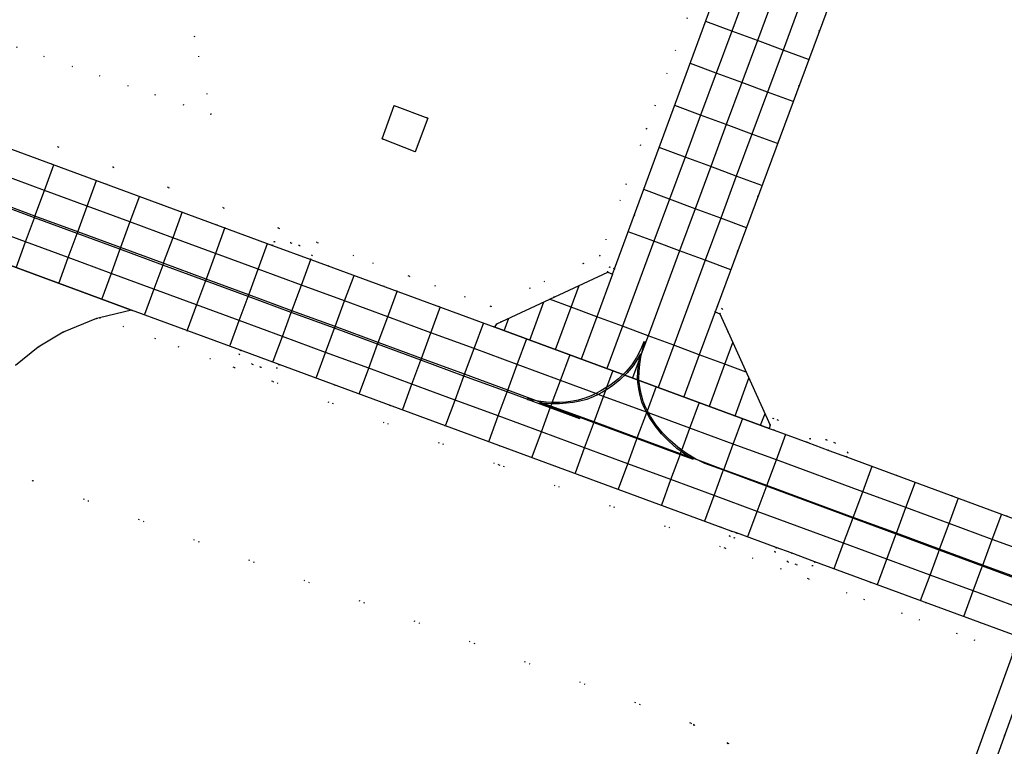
# Model space of a CAD drawing. Header units: metres. Extents: x 174791 to 179073, y 406431 to 409043.
# Tile 194 of 256: x 176715 to 176823, y 408166 to 408245. Entities that reach past the tile are written whole.
import ezdxf

# ---------------------------------------------------------------- set-up
doc = ezdxf.new("R2010")
doc.units = ezdxf.units.M
doc.linetypes.add('DOT', pattern=[6.35, 0, -6.35])
for name, color, linetype in [('terreindeelbegroeid', 254, 'DOT'), ('terreindeelonbegroeid', 254, 'DOT'), ('wegdeel_opstelplaats', 254, 'Continuous'), ('wegdeel_platform_vliegverkeer', 254, 'Continuous'), ('wegdeel_rijbaan', 254, 'Continuous'), ('wegdeel_rolbaan', 254, 'Continuous'), ('wegdeel_voetpad', 254, 'Continuous'), ('weginrichtingselement_markering_vliegtuigverharding', 254, 'Continuous'), ('weginrichtingselement_voeg_vliegtuigverharding', 254, 'Continuous')]:
    doc.layers.add(name, color=color, linetype=linetype)

msp = doc.modelspace()

# ---------------------------------------------------------------- linework, layer by layer
at = {"layer": 'terreindeelbegroeid'}
for points in [[(176705.214, 408282.074, 0), (176700.326, 408265.29, 0), (176731.908, 408253.062, 0), (176732.569, 408250, 0), (176735.791, 408235.078, 0), (176702.196, 408246.697, 0), (176666.779, 408260.553, 0), (176658.504, 408263.444, 0), (176660.425, 408268.69, 0), (176663.819, 408278.273, 0), (176669.262, 408295.557, 0)], [(176658.504, 408263.444, 0), (176666.779, 408260.553, 0), (176702.196, 408246.697, 0), (176735.791, 408235.078, 0), (176732.569, 408250, 0), (176731.908, 408253.062, 0), (176700.326, 408265.29, 0), (176705.214, 408282.074, 0), (176669.262, 408295.557, 0), (176663.819, 408278.273, 0), (176660.425, 408268.69, 0)], [(176754.547, 408232.385, 0), (176758.182, 408230.96, 0), (176759.543, 408234.677, 0), (176755.878, 408236.042, 0)], [(176792.495, 408166.069, 0), (176788.742, 408161.938, 0), (176785.802, 408164.457, 0), (176788.787, 408168.078, 0)]]:
    msp.add_polyline3d(points, close=True, dxfattribs=at)
for points in [[(176652.384, 408256.051, 0), (176743.202, 408222.581, 0), (176747.416, 408221.032, 0), (176757.505, 408217.316, 0), (176766.477, 408214.01, 0), (176776.628, 408218.73, 0), (176778.441, 408219.572, 0), (176783.569, 408233.5, 0), (176788.976, 408248.185, 0)], [(176788.976, 408248.185, 0), (176783.569, 408233.5, 0), (176778.441, 408219.572, 0), (176776.628, 408218.73, 0), (176766.477, 408214.01, 0), (176757.505, 408217.316, 0), (176747.416, 408221.032, 0), (176743.202, 408222.581, 0), (176652.384, 408256.051, 0)], [(176823.218, 408190.97, 0), (176805.502, 408197.498, 0), (176805.652, 408197.968, 0), (176804.227, 408199.054, 0), (176803.305, 408199.368, 0), (176801.48, 408199.503, 0), (176801.268, 408199.059, 0), (176797.581, 408200.418, 0), (176797.997, 408201.542, 0), (176797.434, 408201.75, 0), (176797.149, 408200.979, 0), (176792.528, 408211.177, 0), (176791.617, 408213.188, 0), (176791.895, 408213.721, 0), (176791.311, 408213.984, 0), (176804.652, 408250, 0), (176805.828, 408253.174, 0), (176807.703, 408252.48, 0), (176809.578, 408251.785, 0), (176810.413, 408254.039, 0), (176822.785, 408250, 0), (176837.481, 408245.202, 0)], [(176791.138, 408248.269, 0), (176780.039, 408218.124, 0), (176779.486, 408218.336, 0), (176779.298, 408217.765, 0), (176767.132, 408212.109, 0), (176766.903, 408211.722, 0), (176746.725, 408219.155, 0), (176746.87, 408219.603, 0), (176745.458, 408220.678, 0), (176744.537, 408220.992, 0), (176742.711, 408221.127, 0), (176742.51, 408220.704, 0), (176704.306, 408234.788, 0)], [(176823.747, 408175.861, 0), (176801.33, 408184.113, 0), (176792.178, 408187.482, 0), (176767.358, 408196.623, 0), (176742.539, 408205.764, 0), (176738.302, 408207.321, 0), (176723.517, 408212.768, 0), (176727.036, 408213.603, 0), (176738.993, 408209.198, 0), (176738.854, 408208.749, 0), (176740.28, 408207.664, 0), (176741.201, 408207.349, 0), (176743.027, 408207.215, 0), (176743.23, 408207.641, 0), (176792.869, 408189.359, 0), (176792.662, 408188.796, 0), (176793.225, 408188.589, 0), (176793.432, 408189.152, 0), (176797.785, 408187.549, 0), (176797.633, 408187.072, 0), (176799.058, 408185.987, 0), (176799.98, 408185.672, 0), (176801.805, 408185.538, 0), (176802.021, 408185.99, 0), (176824.427, 408177.738, 0)], [(176714.299, 408207.522, 0), (176716.802, 408209.519, 0), (176719.545, 408211.17, 0), (176723.192, 408212.691, 0), (176723.517, 408212.768, 0), (176738.302, 408207.321, 0), (176742.539, 408205.764, 0), (176767.358, 408196.623, 0), (176792.178, 408187.482, 0), (176801.33, 408184.113, 0), (176823.747, 408175.861, 0), (176817.199, 408157.801, 0)], [(176708.144, 408185.251, 0), (176716.201, 408194.92, 0), (176788.424, 408168.274, 0), (176788.787, 408168.078, 0), (176785.802, 408164.457, 0)], [(176802.24, 408160.789, 0), (176792.495, 408166.069, 0), (176788.787, 408168.078, 0), (176788.424, 408168.274, 0), (176716.201, 408194.92, 0), (176708.144, 408185.251, 0)], [(176820.656, 408160.816, 0), (176825.812, 408175.096, 0), (176840.006, 408169.83, 0), (176843.384, 408168.546, 0), (176847.587, 408166.969, 0), (176851.462, 408165.471, 0)], [(176788.742, 408161.938, 0), (176792.495, 408166.069, 0), (176802.24, 408160.789, 0)]]:
    msp.add_polyline3d(points, dxfattribs=at)
at = {"layer": 'terreindeelonbegroeid'}
for points in [[(176746.725, 408219.155, 0), (176742.51, 408220.704, 0), (176742.711, 408221.127, 0), (176744.537, 408220.992, 0), (176745.458, 408220.678, 0), (176746.87, 408219.603, 0)], [(176780.039, 408218.124, 0), (176779.832, 408217.561, 0), (176779.298, 408217.765, 0), (176779.486, 408218.336, 0)], [(176791.617, 408213.188, 0), (176791.102, 408213.42, 0), (176791.311, 408213.984, 0), (176791.895, 408213.721, 0)], [(176743.23, 408207.641, 0), (176743.027, 408207.215, 0), (176741.201, 408207.349, 0), (176740.28, 408207.664, 0), (176738.854, 408208.749, 0), (176738.993, 408209.198, 0)], [(176797.581, 408200.418, 0), (176797.018, 408200.625, 0), (176797.149, 408200.979, 0), (176797.434, 408201.75, 0), (176797.997, 408201.542, 0)], [(176805.502, 408197.498, 0), (176803.58, 408198.207, 0), (176801.268, 408199.059, 0), (176801.48, 408199.503, 0), (176803.305, 408199.368, 0), (176804.227, 408199.054, 0), (176805.652, 408197.968, 0)], [(176793.432, 408189.152, 0), (176793.225, 408188.589, 0), (176792.662, 408188.796, 0), (176792.869, 408189.359, 0)], [(176802.021, 408185.99, 0), (176801.805, 408185.538, 0), (176799.98, 408185.672, 0), (176799.058, 408185.987, 0), (176797.633, 408187.072, 0), (176797.785, 408187.549, 0), (176799.419, 408186.948, 0)]]:
    msp.add_polyline3d(points, close=True, dxfattribs=at)
at = {"layer": 'wegdeel_opstelplaats'}
msp.add_polyline3d([(176754.547, 408232.385, 0), (176755.878, 408236.042, 0), (176759.543, 408234.677, 0), (176758.182, 408230.96, 0)], close=True, dxfattribs=at)
at = {"layer": 'wegdeel_platform_vliegverkeer'}
msp.add_polyline3d([(176804.652, 408250, 0), (176791.311, 408213.984, 0), (176791.102, 408213.42, 0), (176791.617, 408213.188, 0), (176792.528, 408211.177, 0), (176797.149, 408200.979, 0), (176797.018, 408200.625, 0), (176766.903, 408211.722, 0), (176767.132, 408212.109, 0), (176779.298, 408217.765, 0), (176779.832, 408217.561, 0), (176780.039, 408218.124, 0), (176791.138, 408248.269, 0)], dxfattribs=at)
at = {"layer": 'wegdeel_rijbaan'}
msp.add_polyline3d([(176702.667, 408222.58, 0), (176727.036, 408213.603, 0), (176723.517, 408212.768, 0), (176723.192, 408212.691, 0), (176719.545, 408211.17, 0), (176716.802, 408209.519, 0), (176714.299, 408207.522, 0)], dxfattribs=at)
at = {"layer": 'wegdeel_rolbaan'}
for points in [[(176704.306, 408234.788, 0), (176742.51, 408220.704, 0), (176746.725, 408219.155, 0), (176766.903, 408211.722, 0), (176797.018, 408200.625, 0), (176797.581, 408200.418, 0), (176801.268, 408199.059, 0), (176803.58, 408198.207, 0), (176805.502, 408197.498, 0), (176823.218, 408190.97, 0), (176840.994, 408184.42, 0), (176841.488, 408184.238, 0), (176848.103, 408181.703, 0), (176850.868, 408180.663, 0), (176852.312, 408180.106, 0), (176859.35, 408177.393, 0), (176866.196, 408174.228, 0), (176868.197, 408173.198, 0), (176870.178, 408172.129, 0), (176876.978, 408168.066, 0), (176883.485, 408163.548, 0)], [(176858.38, 408164.688, 0), (176856.064, 408165.734, 0), (176852.204, 408167.328, 0), (176848.308, 408168.834, 0), (176846.685, 408169.432, 0), (176844.094, 408170.416, 0), (176837.33, 408172.986, 0), (176826.491, 408176.977, 0), (176824.427, 408177.738, 0), (176802.021, 408185.99, 0), (176799.419, 408186.948, 0), (176797.785, 408187.549, 0), (176793.432, 408189.152, 0), (176792.869, 408189.359, 0), (176743.23, 408207.641, 0), (176738.993, 408209.198, 0), (176727.036, 408213.603, 0), (176702.667, 408222.58, 0)]]:
    msp.add_polyline3d(points, dxfattribs=at)
at = {"layer": 'wegdeel_voetpad'}
msp.add_polyline3d([(176826.491, 408176.977, 0), (176825.812, 408175.096, 0), (176820.656, 408160.816, 0), (176819.297, 408157.054, 0), (176817.199, 408157.801, 0), (176823.747, 408175.861, 0), (176824.427, 408177.738, 0)], close=True, dxfattribs=at)
at = {"layer": 'weginrichtingselement_markering_vliegtuigverharding'}
for points in [[(176770.517, 408203.79, 0), (176768.263, 408204.62, 0), (176763.524, 408206.366, 0), (176758.786, 408208.112, 0), (176754.047, 408209.858, 0), (176749.309, 408211.604, 0), (176744.57, 408213.35, 0), (176739.831, 408215.096, 0), (176735.15, 408216.82, 0), (176730.458, 408218.549, 0), (176725.766, 408220.278, 0), (176721.064, 408222.01, 0), (176716.372, 408223.739, 0), (176711.68, 408225.467, 0)], [(176825.159, 408183.758, 0), (176820.42, 408185.503, 0), (176816.365, 408186.997, 0), (176815.682, 408187.25, 0), (176810.947, 408189.005, 0), (176806.211, 408190.759, 0), (176796.74, 408194.269, 0), (176794.462, 408195.113, 0), (176792.004, 408196.019, 0), (176789.977, 408196.766, 0), (176789.227, 408197.122, 0), (176788.963, 408197.248, 0), (176787.949, 408197.853, 0), (176787.435, 408198.225, 0), (176786.993, 408198.546, 0), (176786.102, 408199.32, 0), (176785.328, 408200.121, 0), (176784.626, 408200.986, 0), (176784.007, 408201.911, 0), (176783.786, 408202.323, 0), (176783.655, 408202.566, 0), (176783.481, 408202.891, 0), (176783.203, 408203.563, 0), (176782.997, 408204.26, 0), (176782.85, 408204.973, 0), (176782.749, 408205.697, 0), (176782.731, 408206.071, 0), (176782.751, 408206.883, 0), (176782.824, 408207.672, 0), (176782.95, 408208.452, 0), (176783.084, 408209.047, 0), (176783.087, 408209.062, 0), (176783.235, 408209.596, 0), (176783.396, 408210.086, 0), (176783.25, 408210.12, 0), (176782.895, 408209.237, 0), (176782.461, 408208.39, 0), (176781.942, 408207.592, 0), (176781.335, 408206.858, 0), (176780.486, 408206.045, 0), (176779.547, 408205.336, 0), (176779.222, 408205.139, 0), (176778.543, 408204.726, 0), (176777.998, 408204.454, 0), (176777.492, 408204.201, 0), (176776.782, 408203.924, 0), (176776.048, 408203.718, 0), (176775.476, 408203.604, 0), (176774.719, 408203.506, 0), (176773.998, 408203.454, 0), (176773.276, 408203.447, 0), (176773.214, 408203.45, 0), (176772.554, 408203.484, 0), (176771.966, 408203.562, 0), (176771.486, 408203.656, 0), (176771.121, 408203.727, 0)], [(176776.303, 408201.806, 0), (176777.788, 408201.259, 0), (176782.527, 408199.512, 0), (176787.266, 408197.766, 0), (176788.671, 408197.248, 0), (176788.323, 408197.456, 0), (176787.867, 408197.727, 0), (176787.381, 408198.079, 0), (176786.899, 408198.428, 0), (176785.998, 408199.212, 0), (176785.216, 408200.021, 0), (176784.506, 408200.896, 0), (176783.879, 408201.833, 0), (176783.586, 408202.378, 0), (176783.574, 408202.401, 0), (176783.345, 408202.827, 0), (176783.061, 408203.513, 0), (176782.851, 408204.224, 0), (176782.702, 408204.947, 0), (176782.601, 408205.677, 0), (176782.585, 408206.075, 0), (176782.605, 408206.891, 0), (176782.679, 408207.69, 0), (176782.755, 408208.161, 0), (176782.807, 408208.48, 0), (176782.883, 408208.819, 0), (176782.617, 408208.3, 0), (176782.087, 408207.485, 0), (176781.438, 408206.708, 0), (176780.61, 408205.918, 0), (176779.708, 408205.214, 0), (176779.11, 408204.834, 0), (176778.742, 408204.601, 0), (176778.262, 408204.357, 0), (176777.722, 408204.082, 0), (176777.001, 408203.806, 0), (176776.254, 408203.613, 0), (176775.495, 408203.48, 0), (176774.731, 408203.382, 0), (176774.003, 408203.329, 0), (176773.273, 408203.322, 0), (176773.169, 408203.327, 0), (176772.544, 408203.359, 0), (176772.18, 408203.4, 0), (176771.818, 408203.441, 0)], [(176776.251, 408201.666, 0), (176776.231, 408201.682, 0), (176773, 408202.869, 0), (176770.513, 408203.783, 0), (176770.517, 408203.79, 0), (176770.563, 408203.924, 0), (176771.121, 408203.727, 0)], [(176771.818, 408203.441, 0), (176773.044, 408202.988, 0), (176776.266, 408201.797, 0), (176776.303, 408201.806, 0)]]:
    msp.add_polyline3d(points, dxfattribs=at)
at = {"layer": 'weginrichtingselement_voeg_vliegtuigverharding'}
for p, q in [((176770.746, 408210.306), (176772.305, 408214.514)), ((176767.931, 408211.343), (176768.44, 408212.717)), ((176793.272, 408202.005), (176794.807, 408206.148)), ((176796.087, 408200.968), (176796.567, 408202.263))]:
    msp.add_line(p, q, dxfattribs=at)
for points in [[(176795.054, 408250, 0), (176794.609, 408248.798, 0), (176792.916, 408244.228, 0), (176791.207, 408239.615, 0), (176789.498, 408235.001, 0), (176787.789, 408230.387, 0), (176786.08, 408225.774, 0), (176784.371, 408221.16, 0), (176780.916, 408211.833, 0), (176779.197, 408207.192, 0)], [(176798.253, 408250, 0), (176797.422, 408247.756, 0), (176795.729, 408243.186, 0), (176794.02, 408238.572, 0), (176792.311, 408233.959, 0), (176790.602, 408229.345, 0), (176788.893, 408224.731, 0), (176787.185, 408220.118, 0), (176783.729, 408210.791, 0), (176783.084, 408209.047, 0), (176782.755, 408208.161, 0), (176782.012, 408206.154, 0)], [(176801.453, 408250, 0), (176800.236, 408246.714, 0), (176798.543, 408242.144, 0), (176796.834, 408237.53, 0), (176795.125, 408232.917, 0), (176793.416, 408228.303, 0), (176791.707, 408223.689, 0), (176789.998, 408219.076, 0), (176786.543, 408209.749, 0), (176784.827, 408205.117, 0)], [(176801.356, 408241.102, 0), (176798.543, 408242.144, 0), (176795.729, 408243.186, 0), (176792.916, 408244.228, 0), (176790.088, 408245.276, 0)], [(176799.647, 408236.488, 0), (176796.834, 408237.53, 0), (176794.02, 408238.572, 0), (176791.207, 408239.615, 0), (176788.379, 408240.662, 0)], [(176797.938, 408231.875, 0), (176795.125, 408232.917, 0), (176792.311, 408233.959, 0), (176789.498, 408235.001, 0), (176786.67, 408236.049, 0)], [(176796.229, 408227.261, 0), (176793.416, 408228.303, 0), (176790.602, 408229.345, 0), (176787.789, 408230.387, 0), (176784.961, 408231.435, 0)], [(176714.363, 408218.247, 0), (176715.405, 408221.095, 0), (176716.372, 408223.739, 0), (176716.44, 408223.926, 0), (176717.47, 408226.74, 0), (176718.499, 408229.554, 0)], [(176826.243, 408186.691, 0), (176821.504, 408188.435, 0), (176816.764, 408190.18, 0), (176812.026, 408191.925, 0), (176807.287, 408193.67, 0), (176797.809, 408197.16, 0), (176793.07, 408198.904, 0), (176788.331, 408200.649, 0), (176783.786, 408202.323, 0), (176783.592, 408202.394, 0), (176783.574, 408202.401, 0), (176778.853, 408204.139, 0), (176778.262, 408204.357, 0), (176777.998, 408204.454, 0), (176774.114, 408205.884, 0), (176769.375, 408207.629, 0), (176764.636, 408209.374, 0), (176759.897, 408211.119, 0), (176755.158, 408212.863, 0), (176750.419, 408214.608, 0), (176745.68, 408216.353, 0), (176740.941, 408218.098, 0), (176736.253, 408219.824, 0), (176731.56, 408221.552, 0), (176726.868, 408223.279, 0), (176722.162, 408225.012, 0), (176717.47, 408226.74, 0), (176712.777, 408228.468, 0)], [(176719.059, 408216.53, 0), (176720.097, 408219.367, 0), (176721.064, 408222.01, 0), (176721.133, 408222.199, 0), (176722.162, 408225.012, 0), (176723.195, 408227.837, 0)], [(176727.904, 408226.1, 0), (176726.868, 408223.279, 0), (176725.836, 408220.467, 0), (176725.766, 408220.278, 0), (176724.796, 408217.635, 0), (176723.771, 408214.843, 0)], [(176794.52, 408222.647, 0), (176791.707, 408223.689, 0), (176788.893, 408224.731, 0), (176786.08, 408225.774, 0), (176783.252, 408226.821, 0)], [(176825.202, 408183.874, 0), (176820.463, 408185.619, 0), (176815.724, 408187.365, 0), (176810.986, 408189.11, 0), (176806.247, 408190.855, 0), (176796.769, 408194.345, 0), (176792.03, 408196.09, 0), (176789.227, 408197.122, 0), (176788.323, 408197.456, 0), (176787.291, 408197.835, 0), (176782.552, 408199.581, 0), (176777.813, 408201.326, 0), (176773.074, 408203.071, 0), (176772.18, 408203.4, 0), (176771.486, 408203.656, 0), (176768.335, 408204.816, 0), (176763.596, 408206.561, 0), (176758.858, 408208.306, 0), (176754.119, 408210.051, 0), (176749.38, 408211.796, 0), (176744.641, 408213.541, 0), (176739.902, 408215.287, 0), (176735.22, 408217.011, 0), (176730.528, 408218.739, 0), (176725.836, 408220.467, 0), (176721.133, 408222.199, 0), (176716.44, 408223.926, 0), (176711.748, 408225.654, 0)], [(176732.597, 408224.377, 0), (176731.56, 408221.552, 0), (176730.528, 408218.739, 0), (176730.458, 408218.549, 0), (176729.488, 408215.907, 0), (176728.465, 408213.119, 0)], [(176824.153, 408181.036, 0), (176819.414, 408182.782, 0), (176814.676, 408184.527, 0), (176809.937, 408186.273, 0), (176805.198, 408188.019, 0), (176795.721, 408191.51, 0), (176790.982, 408193.255, 0), (176786.244, 408195.001, 0), (176781.505, 408196.746, 0), (176776.766, 408198.492, 0), (176772.027, 408200.237, 0), (176767.288, 408201.983, 0), (176762.549, 408203.729, 0), (176757.811, 408205.474, 0), (176753.072, 408207.22, 0), (176748.334, 408208.965, 0), (176743.595, 408210.711, 0), (176738.856, 408212.456, 0), (176734.18, 408214.179, 0), (176729.488, 408215.907, 0), (176724.796, 408217.635, 0), (176720.097, 408219.367, 0), (176715.405, 408221.095, 0), (176710.712, 408222.823, 0)], [(176737.291, 408222.653, 0), (176736.253, 408219.824, 0), (176735.22, 408217.011, 0), (176735.15, 408216.82, 0), (176734.18, 408214.179, 0), (176733.158, 408211.396, 0)], [(176792.811, 408218.034, 0), (176789.998, 408219.076, 0), (176787.185, 408220.118, 0), (176784.371, 408221.16, 0), (176781.543, 408222.208, 0)], [(176737.855, 408209.746, 0), (176738.856, 408212.456, 0), (176739.831, 408215.096, 0), (176739.902, 408215.287, 0), (176740.941, 408218.098, 0), (176741.978, 408220.906, 0)], [(176742.592, 408207.996, 0), (176743.595, 408210.711, 0), (176744.57, 408213.35, 0), (176744.641, 408213.541, 0), (176745.68, 408216.353, 0), (176746.717, 408219.159, 0)], [(176779.832, 408217.561, 0), (176778.097, 408212.877, 0), (176776.376, 408208.231, 0)], [(176747.328, 408206.245, 0), (176748.334, 408208.965, 0), (176749.309, 408211.604, 0), (176749.38, 408211.796, 0), (176750.419, 408214.608, 0), (176751.456, 408217.413, 0)], [(176752.065, 408204.495, 0), (176753.072, 408207.22, 0), (176754.047, 408209.858, 0), (176754.119, 408210.051, 0), (176755.158, 408212.863, 0), (176756.224, 408215.747, 0)], [(176773.561, 408209.268, 0), (176775.284, 408213.919, 0), (176776.17, 408216.311, 0)], [(176794.513, 408206.796, 0), (176792.169, 408207.664, 0), (176789.356, 408208.706, 0), (176786.543, 408209.749, 0), (176783.729, 408210.791, 0), (176780.916, 408211.833, 0), (176778.097, 408212.877, 0), (176775.284, 408213.919, 0), (176772.914, 408214.797, 0)], [(176756.802, 408202.744, 0), (176757.811, 408205.474, 0), (176758.786, 408208.112, 0), (176758.858, 408208.306, 0), (176759.897, 408211.119, 0), (176760.961, 408213.997, 0)], [(176791.102, 408213.42, 0), (176789.356, 408208.706, 0), (176787.642, 408204.08, 0)], [(176761.539, 408200.994, 0), (176762.549, 408203.729, 0), (176763.524, 408206.366, 0), (176763.596, 408206.561, 0), (176764.636, 408209.374, 0), (176765.697, 408212.246, 0)], [(176766.276, 408199.243, 0), (176767.288, 408201.983, 0), (176768.263, 408204.62, 0), (176768.335, 408204.816, 0), (176769.375, 408207.629, 0), (176770.434, 408210.496, 0)], [(176790.457, 408203.043, 0), (176792.169, 408207.664, 0), (176793.047, 408210.033, 0)], [(176771.013, 408197.493, 0), (176772.027, 408200.237, 0), (176773, 408202.869, 0), (176773.044, 408202.988, 0), (176773.074, 408203.071, 0), (176773.169, 408203.327, 0), (176773.214, 408203.45, 0), (176774.114, 408205.884, 0), (176775.171, 408208.745, 0)], [(176775.75, 408195.742, 0), (176776.766, 408198.492, 0), (176777.737, 408201.118, 0), (176777.788, 408201.259, 0), (176777.813, 408201.326, 0), (176778.853, 408204.139, 0), (176779.11, 408204.834, 0), (176779.222, 408205.139, 0), (176779.908, 408206.995, 0)], [(176780.487, 408193.992, 0), (176781.505, 408196.746, 0), (176782.475, 408199.372, 0), (176782.527, 408199.512, 0), (176782.552, 408199.581, 0), (176783.586, 408202.378, 0), (176783.592, 408202.394, 0), (176783.655, 408202.566, 0), (176784.645, 408205.244, 0)], [(176785.224, 408192.241, 0), (176786.244, 408195.001, 0), (176787.214, 408197.625, 0), (176787.266, 408197.766, 0), (176787.291, 408197.835, 0), (176787.381, 408198.079, 0), (176787.435, 408198.225, 0), (176788.331, 408200.649, 0), (176789.382, 408203.494, 0)], [(176789.961, 408190.491, 0), (176790.982, 408193.255, 0), (176791.952, 408195.879, 0), (176792.004, 408196.019, 0), (176792.03, 408196.09, 0), (176793.07, 408198.904, 0), (176794.119, 408201.743, 0)], [(176794.697, 408188.74, 0), (176795.721, 408191.51, 0), (176796.689, 408194.129, 0), (176796.74, 408194.269, 0), (176796.769, 408194.345, 0), (176797.809, 408197.16, 0), (176798.856, 408199.993, 0)], [(176804.171, 408185.239, 0), (176805.198, 408188.019, 0), (176806.159, 408190.619, 0), (176806.211, 408190.759, 0), (176806.247, 408190.855, 0), (176807.287, 408193.67, 0), (176808.33, 408196.492, 0)], [(176808.908, 408183.489, 0), (176809.937, 408186.273, 0), (176810.895, 408188.865, 0), (176810.947, 408189.005, 0), (176810.986, 408189.11, 0), (176812.026, 408191.925, 0), (176813.067, 408194.741, 0)], [(176813.645, 408181.738, 0), (176814.676, 408184.527, 0), (176815.63, 408187.11, 0), (176815.682, 408187.25, 0), (176815.724, 408187.365, 0), (176816.764, 408190.18, 0), (176817.803, 408192.991, 0)], [(176818.382, 408179.988, 0), (176819.414, 408182.782, 0), (176820.368, 408185.363, 0), (176820.42, 408185.503, 0), (176820.463, 408185.619, 0), (176821.504, 408188.435, 0), (176822.54, 408191.24, 0)]]:
    msp.add_polyline3d(points, dxfattribs=at)

doc.saveas('drawing.dxf')
